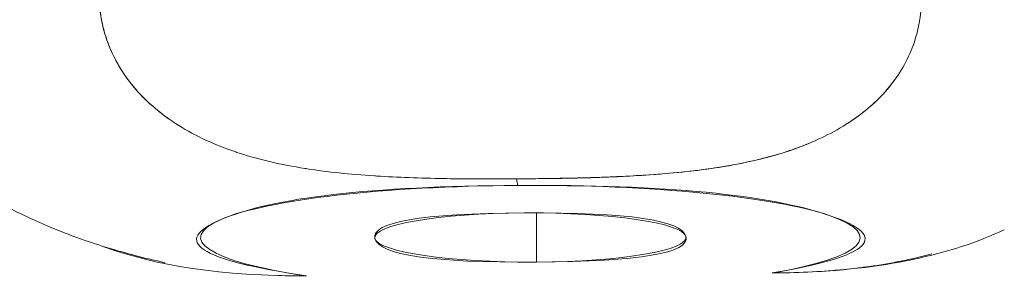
# Model space of a CAD drawing. Header units: millimetres. Extents: x -275 to -235, y -723 to -375.
# Tile 15 of 41: x -260.7 to -249.63, y -678.47 to -675.58. Entities that reach past the tile are written whole.
import ezdxf

# ---------------------------------------------------------------- set-up
doc = ezdxf.new("R2010")
doc.units = ezdxf.units.MM

msp = doc.modelspace()

# ---------------------------------------------------------------- linework, layer by layer
at = {"color": 0, "linetype": 'Continuous', "lineweight": 0}
for p, q in [((-256.71, -677.338), (-256.71, -677.338)), ((-253.21, -677.291), (-253.21, -677.291)), ((-254.893, -678.308), (-254.893, -677.754)), ((-254.893, -677.754), (-254.893, -678.308)), ((-256.71, -678.031), (-256.71, -678.009)), ((-253.21, -678.031), (-253.21, -678.027))]:
    msp.add_line(p, q, dxfattribs=at)
at = {"color": 0, "linetype": 'Continuous', "lineweight": 0, "extrusion": (0, 0, -1)}
for centre, major_axis, ratio, start_param, end_param in [((-254.96, -678.031), (-3.707, 0), 0.158158, -0.824392, 1.532708), ((-255.101, -672.508), (0.03, -5), 0.037599, 0.158938, 0.234484), ((-254.96, -678.031), (3.707, 0), 0.158158, -1.608884, 0.748216)]:
    msp.add_ellipse(centre, major_axis=major_axis, ratio=ratio, start_param=start_param, end_param=end_param, dxfattribs=at)
at = {"color": 0, "linetype": 'Continuous', "lineweight": 0}
for centre, major_axis, ratio, start_param, end_param in [((-255.101, -672.508), (0.03, -5), 0.037599, -0.234484, -0.158938), ((-254.96, -678.031), (-1.75, 0), 0.158158, -1.532708, 1.608884), ((-254.96, -678.031), (1.75, 0), 0.158158, -1.532708, 1.608884)]:
    msp.add_ellipse(centre, major_axis=major_axis, ratio=ratio, start_param=start_param, end_param=end_param, dxfattribs=at)
for points, knots in [([(-255.372, -672.355), (-255.805, -672.363), (-256.226, -672.41), (-256.636, -672.497), (-256.699, -672.51), (-256.759, -672.524), (-256.823, -672.539), (-257.3, -672.655), (-257.736, -672.819), (-258.131, -673.031), (-258.157, -673.045), (-258.182, -673.058), (-258.209, -673.074), (-258.624, -673.306), (-258.966, -673.577), (-259.233, -673.888), (-259.251, -673.908), (-259.267, -673.928), (-259.286, -673.95), (-259.412, -674.106), (-259.517, -674.266), (-259.599, -674.432), (-259.611, -674.455), (-259.622, -674.478), (-259.633, -674.503), (-259.713, -674.679), (-259.765, -674.855), (-259.791, -675.033), (-259.795, -675.058), (-259.798, -675.082), (-259.801, -675.109), (-259.817, -675.269), (-259.811, -675.426), (-259.782, -675.579), (-259.773, -675.63), (-259.761, -675.679), (-259.746, -675.731), (-259.686, -675.938), (-259.585, -676.131), (-259.444, -676.307), (-259.32, -676.462), (-259.169, -676.6), (-258.99, -676.721), (-258.964, -676.739), (-258.936, -676.757), (-258.911, -676.773), (-258.724, -676.89), (-258.511, -676.989), (-258.272, -677.069), (-258.256, -677.075), (-258.238, -677.081), (-258.224, -677.085), (-258.005, -677.156), (-257.762, -677.212), (-257.494, -677.255), (-257.486, -677.256), (-257.476, -677.258), (-257.468, -677.259), (-257.244, -677.294), (-256.992, -677.32), (-256.714, -677.338), (-256.705, -677.339), (-256.694, -677.339), (-256.687, -677.34), (-256.455, -677.354), (-256.202, -677.364), (-255.928, -677.368), (-255.919, -677.369), (-255.908, -677.369), (-255.901, -677.369), (-255.686, -677.372), (-255.424, -677.373), (-255.115, -677.371)], [0.0065172, 0.0065172, 0.0065172, 0.0065172, 0.109375, 0.109375, 0.109375, 0.125, 0.125, 0.125, 0.2421875, 0.2421875, 0.2421875, 0.25, 0.25, 0.25, 0.3671875, 0.3671875, 0.3671875, 0.375, 0.375, 0.375, 0.4296875, 0.4296875, 0.4296875, 0.4375, 0.4375, 0.4375, 0.4921875, 0.4921875, 0.4921875, 0.5, 0.5, 0.5, 0.546875, 0.546875, 0.546875, 0.5625, 0.5625, 0.5625, 0.625, 0.625, 0.625, 0.6796875, 0.6796875, 0.6796875, 0.6875, 0.6875, 0.6875, 0.7460937, 0.7460937, 0.7460937, 0.75, 0.75, 0.75, 0.8105469, 0.8105469, 0.8105469, 0.8125, 0.8125, 0.8125, 0.8730469, 0.8730469, 0.8730469, 0.875, 0.875, 0.875, 0.9355469, 0.9355469, 0.9355469, 0.9375, 0.9375, 0.9375, 1, 1, 1, 1]), ([(-263.665, -673.229), (-263.651, -673.776), (-263.544, -674.311), (-263.201, -675.291), (-262.96, -675.718), (-262.401, -676.504), (-262.087, -676.807), (-261.406, -677.376), (-261.078, -677.564), (-260.491, -677.867), (-260.241, -677.966), (-259.791, -678.125), (-259.593, -678.183), (-259.29, -678.263), (-259.179, -678.289), (-259.071, -678.314)], [3.145787, 3.145787, 3.145787, 3.145787, 3.1967581, 3.1967581, 3.25363, 3.25363, 3.3283175, 3.3283175, 3.4386336, 3.4386336, 3.5612399, 3.5612399, 3.6838462, 3.6838462, 3.7587372, 3.7587372, 3.7587372, 3.7587372]), ([(-259.533, -676.185), (-259.595, -676.092), (-259.649, -675.993), (-259.691, -675.888), (-259.702, -675.863), (-259.711, -675.837), (-259.721, -675.811), (-259.725, -675.797), (-259.73, -675.784), (-259.734, -675.771), (-259.738, -675.758), (-259.743, -675.743), (-259.746, -675.731), (-259.788, -675.585), (-259.81, -675.432), (-259.809, -675.271), (-259.809, -675.245), (-259.808, -675.218), (-259.807, -675.191), (-259.806, -675.177), (-259.805, -675.164), (-259.804, -675.15), (-259.803, -675.136), (-259.802, -675.121), (-259.801, -675.109), (-259.771, -674.817), (-259.669, -674.522), (-259.49, -674.235), (-259.46, -674.187), (-259.428, -674.139), (-259.394, -674.092), (-259.377, -674.068), (-259.36, -674.045), (-259.341, -674.021), (-259.334, -674.011), (-259.326, -674), (-259.318, -673.99)], [0.3896621, 0.3896621, 0.3896621, 0.3896621, 0.421875, 0.421875, 0.421875, 0.4296875, 0.4296875, 0.4296875, 0.4335937, 0.4335937, 0.4335937, 0.4375, 0.4375, 0.4375, 0.484375, 0.484375, 0.484375, 0.4921875, 0.4921875, 0.4921875, 0.4960937, 0.4960937, 0.4960937, 0.5, 0.5, 0.5, 0.59375, 0.59375, 0.59375, 0.609375, 0.609375, 0.609375, 0.6171875, 0.6171875, 0.6171875, 0.6205744, 0.6205744, 0.6205744, 0.6205744]), ([(-255.115, -677.371), (-254.818, -677.37), (-254.563, -677.366), (-254.352, -677.36), (-254.345, -677.36), (-254.34, -677.36), (-254.332, -677.36), (-254.058, -677.352), (-253.805, -677.34), (-253.573, -677.323), (-253.565, -677.322), (-253.559, -677.322), (-253.55, -677.321), (-253.273, -677.301), (-253.023, -677.272), (-252.8, -677.236), (-252.792, -677.234), (-252.787, -677.234), (-252.778, -677.232), (-252.521, -677.189), (-252.288, -677.133), (-252.078, -677.065), (-252.064, -677.06), (-252.052, -677.056), (-252.036, -677.051), (-251.816, -676.976), (-251.619, -676.886), (-251.445, -676.78), (-251.42, -676.765), (-251.397, -676.75), (-251.372, -676.734), (-251.168, -676.599), (-251.001, -676.444), (-250.871, -676.267), (-250.756, -676.112), (-250.674, -675.944), (-250.623, -675.765), (-250.616, -675.74), (-250.609, -675.713), (-250.603, -675.688), (-250.563, -675.512), (-250.554, -675.332), (-250.576, -675.146), (-250.579, -675.119), (-250.583, -675.091), (-250.587, -675.066), (-250.602, -674.976), (-250.623, -674.886), (-250.652, -674.796)], [0, 0, 0, 0, 0.0605469, 0.0605469, 0.0605469, 0.0625, 0.0625, 0.0625, 0.1230469, 0.1230469, 0.1230469, 0.125, 0.125, 0.125, 0.1855469, 0.1855469, 0.1855469, 0.1875, 0.1875, 0.1875, 0.2460938, 0.2460938, 0.2460938, 0.25, 0.25, 0.25, 0.3046875, 0.3046875, 0.3046875, 0.3125, 0.3125, 0.3125, 0.375, 0.375, 0.375, 0.4296875, 0.4296875, 0.4296875, 0.4375, 0.4375, 0.4375, 0.4921875, 0.4921875, 0.4921875, 0.5, 0.5, 0.5, 0.5278532, 0.5278532, 0.5278532, 0.5278532]), ([(-259.028, -676.695), (-259.135, -676.619), (-259.235, -676.535), (-259.326, -676.441), (-259.347, -676.42), (-259.367, -676.398), (-259.386, -676.376), (-259.396, -676.365), (-259.406, -676.353), (-259.415, -676.342), (-259.425, -676.331), (-259.435, -676.318), (-259.444, -676.307)], [0.32478163, 0.32478163, 0.32478163, 0.32478163, 0.359375, 0.359375, 0.359375, 0.3671875, 0.3671875, 0.3671875, 0.37109375, 0.37109375, 0.37109375, 0.375, 0.375, 0.375, 0.375]), ([(-250.907, -676.315), (-251.02, -676.457), (-251.153, -676.579), (-251.3, -676.685), (-251.324, -676.701), (-251.346, -676.717), (-251.372, -676.734)], [0.63048887, 0.63048887, 0.63048887, 0.63048887, 0.6796875, 0.6796875, 0.6796875, 0.6875, 0.6875, 0.6875, 0.6875]), ([(-251.777, -676.951), (-251.862, -676.988), (-251.948, -677.021), (-252.036, -677.051), (-252.48, -677.202), (-252.951, -677.272), (-253.45, -677.313), (-253.483, -677.316), (-253.518, -677.319), (-253.55, -677.321), (-253.745, -677.336), (-253.939, -677.345), (-254.136, -677.353), (-254.202, -677.355), (-254.27, -677.357), (-254.335, -677.359), (-254.594, -677.366), (-254.851, -677.37), (-255.115, -677.371)], [0.7267315, 0.7267315, 0.7267315, 0.7267315, 0.75, 0.75, 0.75, 0.8671875, 0.8671875, 0.8671875, 0.875, 0.875, 0.875, 0.921875, 0.921875, 0.921875, 0.9375, 0.9375, 0.9375, 1, 1, 1, 1]), ([(-255.101, -677.445), (-256.753, -677.455), (-257.865, -677.583), (-258.437, -677.828), (-259.009, -678.073), (-258.689, -678.284), (-257.477, -678.462)], [0, 0, 0, 0, 0.5, 0.5, 0.5, 1, 1, 1, 1]), ([(-252.242, -678.43), (-251.118, -678.238), (-250.901, -678.024), (-251.59, -677.786), (-252.279, -677.549), (-253.45, -677.435), (-255.101, -677.445)], [0, 0, 0, 0, 0.5, 0.5, 0.5, 1, 1, 1, 1]), ([(-254.893, -678.308), (-256.059, -678.315), (-256.664, -678.226), (-256.708, -678.042), (-256.752, -677.857), (-256.192, -677.762), (-255.026, -677.754)], [0, 0, 0, 0, 0.5, 0.5, 0.5, 1, 1, 1, 1]), ([(-255.026, -677.754), (-253.86, -677.748), (-253.255, -677.836), (-253.211, -678.021), (-253.167, -678.205), (-253.727, -678.301), (-254.893, -678.308)], [0, 0, 0, 0, 0.5, 0.5, 0.5, 1, 1, 1, 1]), ([(-252.242, -678.43), (-251.98, -678.428), (-251.709, -678.418), (-251.429, -678.39), (-251.383, -678.386), (-251.336, -678.381), (-251.289, -678.375), (-251.266, -678.372), (-251.242, -678.369), (-251.218, -678.366), (-251.195, -678.363), (-251.172, -678.36), (-251.147, -678.357), (-250.918, -678.324), (-250.683, -678.279), (-250.446, -678.214)], [0, 0, 0, 0, 0.09375, 0.09375, 0.09375, 0.109375, 0.109375, 0.109375, 0.1171875, 0.1171875, 0.1171875, 0.125, 0.125, 0.125, 0.1965159, 0.1965159, 0.1965159, 0.1965159])]:
    msp.add_open_spline(points, degree=3, knots=knots, dxfattribs=at)
for points in [[(-249.633, -677.943), (-250.228, -678.225), (-251.005, -678.393), (-251.965, -678.425)], [(-257.477, -678.462), (-258.417, -678.467), (-259.186, -678.349), (-259.783, -678.123)], [(-257.797, -678.459), (-257.689, -678.461), (-257.582, -678.462), (-257.477, -678.462)]]:
    msp.add_open_spline(points, degree=3, dxfattribs=at)

doc.saveas('drawing.dxf')
